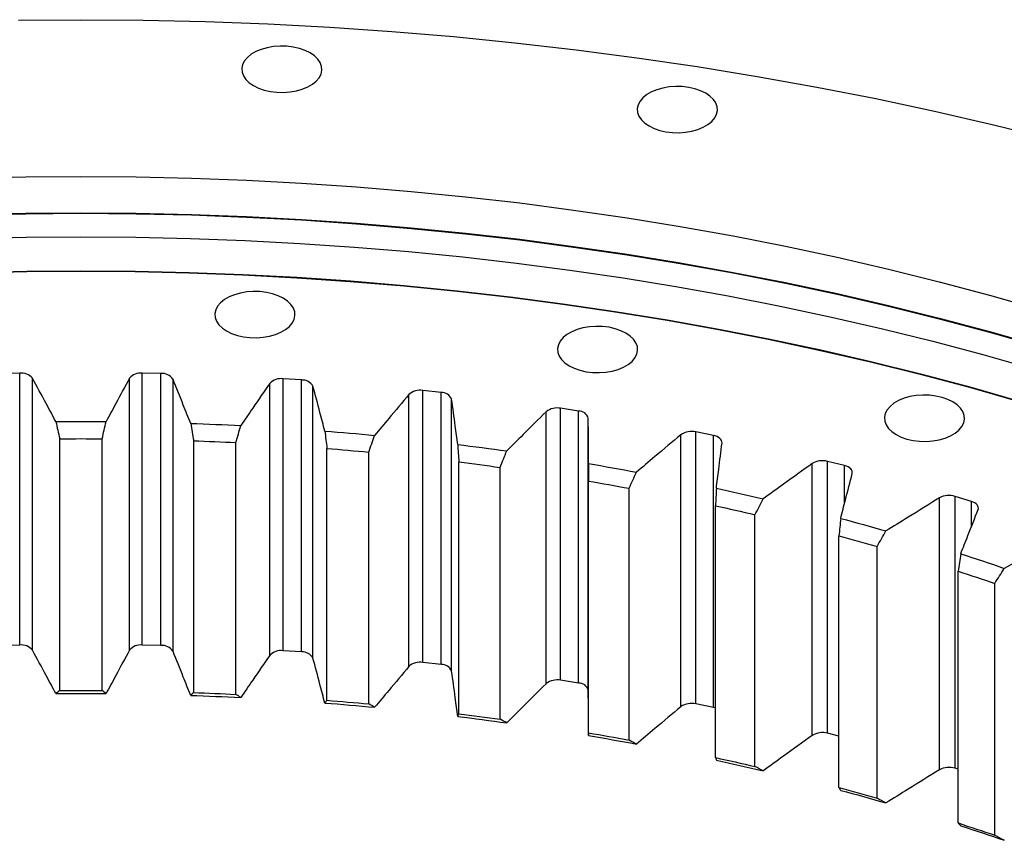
# Model space of a CAD drawing. Header units: millimetres. Extents: x 357 to 9064, y 12136 to 18804.
# Tile 14 of 16: x 6042 to 6361, y 15827 to 16093. Entities that reach past the tile are written whole.
import ezdxf

# ---------------------------------------------------------------- set-up
doc = ezdxf.new("R2010")
doc.units = ezdxf.units.MM
doc.header["$LTSCALE"] = 50

msp = doc.modelspace()

# ---------------------------------------------------------------- linework, layer by layer
at = {"color": 7, "linetype": 'Continuous', "lineweight": 25}
for p, q in [((6041.62, 15978.69), (6035.58, 15978.56)), ((6041.62, 15890.51), (6041.62, 15978.69)), ((6087.43, 15978.56), (6081.39, 15978.69)), ((6081.39, 15890.51), (6081.39, 15978.69)), ((6087.43, 15890.38), (6087.43, 15978.56)), ((6045.78, 15888.82), (6045.78, 15977.01)), ((6077.23, 15888.82), (6077.23, 15977.01)), ((6091.36, 15888.52), (6091.36, 15976.7)), ((6122.72, 15887.16), (6122.72, 15975.35)), ((6133.09, 15976.46), (6127.08, 15976.85)), ((6127.08, 15888.66), (6127.08, 15976.85)), ((6133.09, 15888.27), (6133.09, 15976.46)), ((6136.76, 15886.25), (6136.76, 15974.43)), ((6167.86, 15883.54), (6167.86, 15971.73)), ((6178.34, 15972.39), (6172.41, 15973.04)), ((6172.41, 15884.85), (6172.41, 15973.04)), ((6178.34, 15884.2), (6178.34, 15972.39)), ((6181.75, 15882.02), (6181.75, 15970.21)), ((6212.41, 15877.98), (6212.41, 15966.17)), ((6222.95, 15966.38), (6217.11, 15967.28)), ((6217.11, 15879.09), (6217.11, 15967.28)), ((6222.95, 15878.19), (6222.95, 15966.38)), ((6226.06, 15875.87), (6226.06, 15964.06)), ((6256.11, 15870.52), (6256.11, 15958.71)), ((6266.65, 15958.46), (6260.95, 15959.61)), ((6260.95, 15871.42), (6260.95, 15959.61)), ((6266.65, 15870.27), (6266.65, 15958.46)), ((6054.63, 15875.75), (6054.63, 15957.4)), ((6068.38, 15875.75), (6068.38, 15957.4)), ((6098.07, 15875.11), (6098.07, 15956.76)), ((6111.78, 15874.51), (6111.78, 15956.17)), ((6141.3, 15872.59), (6141.3, 15954.25)), ((6154.89, 15871.41), (6154.89, 15953.06)), ((6184.08, 15868.22), (6184.08, 15949.88)), ((6298.73, 15861.19), (6298.73, 15949.38)), ((6309.21, 15948.68), (6303.67, 15950.07)), ((6303.67, 15861.89), (6303.67, 15950.07)), ((6197.48, 15866.46), (6197.48, 15948.11)), ((6226.18, 15862.02), (6226.18, 15943.67)), ((6239.31, 15859.68), (6239.31, 15941.33)), ((6267.35, 15854.01), (6267.35, 15935.67)), ((6340.02, 15850.05), (6340.02, 15938.24)), ((6350.38, 15937.09), (6345.04, 15938.72)), ((6345.04, 15850.53), (6345.04, 15938.72)), ((6280.15, 15851.11), (6280.15, 15932.77)), ((6307.38, 15844.26), (6307.38, 15925.91)), ((6319.77, 15840.81), (6319.77, 15922.47)), ((6346.03, 15832.8), (6346.03, 15914.45)), ((6357.94, 15828.83), (6357.94, 15910.49)), ((6041.62, 15890.51), (6035.58, 15890.38)), ((6087.43, 15890.38), (6081.39, 15890.51)), ((6133.09, 15888.27), (6127.08, 15888.66)), ((6178.34, 15884.2), (6172.41, 15884.85)), ((6222.95, 15878.19), (6217.11, 15879.09)), ((6266.65, 15870.27), (6260.95, 15871.42)), ((6307.38, 15860.95), (6303.67, 15861.89)), ((6346.03, 15850.23), (6345.04, 15850.53))]:
    msp.add_line(p, q, dxfattribs=at)
at = {"color": 82, "linetype": 'Continuous', "lineweight": 25}
for p, q in [((6309.21, 15936.42), (6309.21, 15948.68)), ((6350.38, 15928.92), (6350.38, 15937.09))]:
    msp.add_line(p, q, dxfattribs=at)
at = {"color": 7, "linetype": 'Continuous', "lineweight": 25, "flags": 128}
for points in [[(6041.28, 16093.14), (6061.51, 16093.29), (6081.73, 16093.14), (6101.93, 16092.68), (6122.11, 16091.91), (6142.25, 16090.85), (6162.34, 16089.47), (6182.35, 16087.8), (6202.28, 16085.82), (6222.12, 16083.54), (6241.84, 16080.97), (6261.44, 16078.09), (6280.91, 16074.92), (6300.22, 16071.46), (6319.37, 16067.71), (6338.34, 16063.67), (6357.13, 16059.34), (6375.71, 16054.73)], [(6117.46, 16071.91), (6119.1, 16071.11), (6120.94, 16070.47), (6122.94, 16070.02), (6125.05, 16069.77), (6127.19, 16069.72), (6129.32, 16069.87), (6131.38, 16070.22), (6133.31, 16070.77), (6135.06, 16071.49), (6136.57, 16072.36), (6137.82, 16073.37), (6138.76, 16074.49), (6139.38, 16075.67), (6139.64, 16076.9), (6139.55, 16078.14), (6139.11, 16079.36), (6138.33, 16080.51), (6137.23, 16081.58), (6135.85, 16082.52), (6134.21, 16083.32), (6132.36, 16083.96), (6130.36, 16084.41), (6128.26, 16084.66), (6126.12, 16084.71), (6123.99, 16084.56), (6121.93, 16084.21), (6120, 16083.66), (6118.25, 16082.94), (6116.73, 16082.07), (6115.49, 16081.06), (6114.54, 16079.94), (6113.93, 16078.76), (6113.67, 16077.53), (6113.75, 16076.29), (6114.19, 16075.07), (6114.97, 16073.92), (6116.07, 16072.85), (6117.46, 16071.91)], [(6245.78, 16058.85), (6247.42, 16058.05), (6249.26, 16057.41), (6251.26, 16056.96), (6253.36, 16056.71), (6255.51, 16056.65), (6257.64, 16056.81), (6259.7, 16057.16), (6261.63, 16057.71), (6263.37, 16058.43), (6264.89, 16059.3), (6266.14, 16060.31), (6267.08, 16061.43), (6267.7, 16062.61), (6267.96, 16063.84), (6267.87, 16065.08), (6267.43, 16066.29), (6266.65, 16067.45), (6265.55, 16068.51), (6264.16, 16069.46), (6262.53, 16070.26), (6260.68, 16070.9), (6258.68, 16071.35), (6256.58, 16071.6), (6254.44, 16071.65), (6252.3, 16071.5), (6250.25, 16071.14), (6248.32, 16070.6), (6246.57, 16069.88), (6245.05, 16069), (6243.8, 16067.99), (6242.86, 16066.88), (6242.25, 16065.69), (6241.98, 16064.46), (6242.07, 16063.22), (6242.51, 16062.01), (6243.29, 16060.86), (6244.39, 16059.79), (6245.78, 16058.85)], [(6025.68, 16041.95), (6043.59, 16042.35), (6061.51, 16042.49), (6079.42, 16042.35), (6097.33, 16041.95), (6115.21, 16041.27), (6133.05, 16040.32), (6150.85, 16039.11), (6168.58, 16037.62), (6186.25, 16035.87), (6203.82, 16033.85), (6221.3, 16031.57), (6238.67, 16029.02), (6255.91, 16026.22), (6273.03, 16023.15), (6290, 16019.82), (6306.81, 16016.24), (6323.45, 16012.41), (6339.92, 16008.33), (6356.19, 16003.99), (6372.26, 15999.42)], [(6025.68, 16030.16), (6043.59, 16030.57), (6061.51, 16030.7), (6079.42, 16030.57), (6097.33, 16030.16), (6115.21, 16029.49), (6133.05, 16028.54), (6150.85, 16027.32), (6168.58, 16025.84), (6186.25, 16024.09), (6203.82, 16022.07), (6221.3, 16019.79), (6238.67, 16017.24), (6255.91, 16014.43), (6273.03, 16011.36), (6290, 16008.04), (6306.81, 16004.46), (6323.45, 16000.62), (6339.92, 15996.54), (6356.19, 15992.21), (6372.26, 15987.63)], [(6025.68, 16029.96), (6043.59, 16030.36), (6061.51, 16030.5), (6079.42, 16030.36), (6097.33, 16029.96), (6115.21, 16029.28), (6133.05, 16028.34), (6150.85, 16027.12), (6168.58, 16025.63), (6186.25, 16023.88), (6203.82, 16021.86), (6221.3, 16019.58), (6238.67, 16017.04), (6255.91, 16014.23), (6273.03, 16011.16), (6290, 16007.83), (6306.81, 16004.25), (6323.45, 16000.42), (6339.92, 15996.34), (6356.19, 15992.01), (6372.26, 15987.43)], [(6025.94, 16022.38), (6043.72, 16022.78), (6061.51, 16022.92), (6079.29, 16022.78), (6097.07, 16022.38), (6114.82, 16021.71), (6132.53, 16020.77), (6150.2, 16019.56), (6167.8, 16018.09), (6185.33, 16016.35), (6202.78, 16014.35), (6220.13, 16012.08), (6237.37, 16009.55), (6254.49, 16006.76), (6271.48, 16003.72), (6288.33, 16000.42), (6305.02, 15996.86), (6321.54, 15993.06), (6337.88, 15989.01), (6354.04, 15984.71), (6369.99, 15980.16)], [(6026.46, 16011.35), (6043.98, 16011.75), (6061.51, 16011.88), (6079.04, 16011.75), (6096.55, 16011.35), (6114.05, 16010.69), (6131.51, 16009.77), (6148.92, 16008.58), (6166.27, 16007.12), (6183.54, 16005.41), (6200.74, 16003.44), (6217.84, 16001.2), (6234.83, 15998.71), (6251.7, 15995.96), (6268.45, 15992.96), (6285.05, 15989.71), (6301.5, 15986.21), (6317.78, 15982.46), (6333.89, 15978.46), (6349.81, 15974.22), (6365.53, 15969.75)], [(6026.47, 16011.21), (6043.98, 16011.61), (6061.51, 16011.74), (6079.03, 16011.61), (6096.54, 16011.21), (6114.03, 16010.55), (6131.48, 16009.62), (6148.88, 16008.43), (6166.23, 16006.98), (6183.5, 16005.27), (6200.69, 16003.29), (6217.78, 16001.06), (6234.77, 15998.57), (6251.63, 15995.83), (6268.37, 15992.83), (6284.96, 15989.57), (6301.41, 15986.07), (6317.68, 15982.32), (6333.79, 15978.33), (6349.7, 15974.09), (6365.42, 15969.62)], [(6108.75, 15992.35), (6110.38, 15991.55), (6112.23, 15990.92), (6114.23, 15990.47), (6116.33, 15990.21), (6118.48, 15990.16), (6120.61, 15990.31), (6122.66, 15990.67), (6124.59, 15991.21), (6126.34, 15991.93), (6127.86, 15992.81), (6129.11, 15993.82), (6130.05, 15994.93), (6130.66, 15996.12), (6130.93, 15997.35), (6130.84, 15998.59), (6130.4, 15999.8), (6129.62, 16000.96), (6128.52, 16002.02), (6127.13, 16002.97), (6125.49, 16003.77), (6123.65, 16004.4), (6121.65, 16004.85), (6119.55, 16005.11), (6117.4, 16005.16), (6115.27, 16005), (6113.21, 16004.65), (6111.28, 16004.11), (6109.54, 16003.39), (6108.02, 16002.51), (6106.77, 16001.5), (6105.83, 16000.39), (6105.22, 15999.2), (6104.95, 15997.97), (6105.04, 15996.73), (6105.48, 15995.52), (6106.26, 15994.36), (6107.36, 15993.3), (6108.75, 15992.35)], [(6219.9, 15981.04), (6221.54, 15980.24), (6223.38, 15979.6), (6225.38, 15979.15), (6227.48, 15978.9), (6229.63, 15978.85), (6231.76, 15979), (6233.82, 15979.35), (6235.74, 15979.9), (6237.49, 15980.62), (6239.01, 15981.49), (6240.26, 15982.5), (6241.2, 15983.62), (6241.81, 15984.8), (6242.08, 15986.03), (6241.99, 15987.27), (6241.55, 15988.49), (6240.77, 15989.64), (6239.67, 15990.71), (6238.28, 15991.65), (6236.64, 15992.45), (6234.8, 15993.09), (6232.8, 15993.54), (6230.7, 15993.79), (6228.55, 15993.84), (6226.42, 15993.69), (6224.36, 15993.34), (6222.44, 15992.79), (6220.69, 15992.07), (6219.17, 15991.2), (6217.92, 15990.19), (6216.98, 15989.07), (6216.37, 15987.89), (6216.1, 15986.66), (6216.19, 15985.42), (6216.63, 15984.2), (6217.41, 15983.05), (6218.51, 15981.98), (6219.9, 15981.04)], [(6325.96, 15958.75), (6327.6, 15957.95), (6329.44, 15957.32), (6331.44, 15956.87), (6333.54, 15956.61), (6335.69, 15956.56), (6337.82, 15956.72), (6339.88, 15957.07), (6341.8, 15957.61), (6343.55, 15958.33), (6345.07, 15959.21), (6346.32, 15960.22), (6347.26, 15961.33), (6347.87, 15962.52), (6348.14, 15963.75), (6348.05, 15964.99), (6347.61, 15966.2), (6346.83, 15967.36), (6345.73, 15968.42), (6344.34, 15969.37), (6342.7, 15970.17), (6340.86, 15970.8), (6338.86, 15971.25), (6336.76, 15971.51), (6334.61, 15971.56), (6332.48, 15971.41), (6330.42, 15971.05), (6328.5, 15970.51), (6326.75, 15969.79), (6325.23, 15968.91), (6323.98, 15967.9), (6323.04, 15966.79), (6322.43, 15965.6), (6322.16, 15964.37), (6322.25, 15963.13), (6322.69, 15961.92), (6323.47, 15960.76), (6324.57, 15959.7), (6325.96, 15958.75)], [(6053.35, 15962.97), (6055.39, 15962.98), (6057.43, 15962.99), (6059.47, 15963), (6061.51, 15963), (6063.54, 15963), (6065.58, 15962.99), (6067.62, 15962.98), (6069.66, 15962.97)], [(6097.09, 15962.38), (6099.12, 15962.3), (6101.16, 15962.22), (6103.19, 15962.14), (6105.22, 15962.06), (6107.25, 15961.97), (6109.29, 15961.87), (6111.32, 15961.77), (6113.35, 15961.67)], [(6140.63, 15959.9), (6142.65, 15959.74), (6144.66, 15959.57), (6146.68, 15959.4), (6148.69, 15959.23), (6150.71, 15959.05), (6152.72, 15958.87), (6154.74, 15958.68), (6156.75, 15958.5)], [(6269.46, 15956.01), (6269.45, 15956.4), (6269.33, 15956.79), (6269.1, 15957.16), (6268.77, 15957.51), (6268.35, 15957.82), (6267.85, 15958.08), (6267.28, 15958.3), (6266.65, 15958.46)], [(6054.63, 15957.4), (6056.35, 15957.41), (6058.07, 15957.42), (6059.79, 15957.42), (6061.51, 15957.43), (6063.22, 15957.42), (6064.94, 15957.42), (6066.66, 15957.41), (6068.38, 15957.4)], [(6098.07, 15956.76), (6099.78, 15956.7), (6101.49, 15956.63), (6103.21, 15956.56), (6104.92, 15956.49), (6106.64, 15956.41), (6108.35, 15956.33), (6110.06, 15956.25), (6111.78, 15956.17)], [(6183.72, 15955.55), (6185.71, 15955.3), (6187.7, 15955.05), (6189.69, 15954.79), (6191.68, 15954.53), (6193.67, 15954.27), (6195.65, 15954), (6197.63, 15953.73), (6199.61, 15953.46)], [(6141.3, 15954.25), (6143, 15954.11), (6144.7, 15953.97), (6146.4, 15953.83), (6148.1, 15953.68), (6149.8, 15953.53), (6151.5, 15953.38), (6153.19, 15953.22), (6154.89, 15953.06)], [(6184.08, 15949.88), (6185.76, 15949.67), (6187.44, 15949.45), (6189.11, 15949.24), (6190.79, 15949.02), (6192.46, 15948.79), (6194.14, 15948.57), (6195.81, 15948.34), (6197.48, 15948.11)], [(6226.13, 15949.35), (6228.09, 15949.02), (6230.04, 15948.68), (6231.99, 15948.34), (6233.94, 15948), (6235.88, 15947.65), (6237.83, 15947.3), (6239.77, 15946.94), (6241.71, 15946.58)], [(6311.69, 15946.11), (6311.73, 15946.51), (6311.66, 15946.9), (6311.48, 15947.28), (6311.2, 15947.64), (6310.82, 15947.96), (6310.35, 15948.25), (6309.81, 15948.49), (6309.21, 15948.68)], [(6226.18, 15943.67), (6227.82, 15943.39), (6229.47, 15943.1), (6231.11, 15942.82), (6232.76, 15942.52), (6234.4, 15942.23), (6236.04, 15941.93), (6237.68, 15941.63), (6239.31, 15941.33)], [(6267.62, 15941.34), (6269.53, 15940.93), (6271.43, 15940.51), (6273.33, 15940.08), (6275.23, 15939.66), (6277.13, 15939.22), (6279.02, 15938.79), (6280.91, 15938.35), (6282.8, 15937.91)], [(6267.35, 15935.67), (6268.96, 15935.32), (6270.56, 15934.96), (6272.17, 15934.6), (6273.77, 15934.24), (6275.37, 15933.88), (6276.96, 15933.51), (6278.56, 15933.14), (6280.15, 15932.77)], [(6352.52, 15934.42), (6352.61, 15934.81), (6352.59, 15935.21), (6352.46, 15935.59), (6352.23, 15935.96), (6351.89, 15936.31), (6351.46, 15936.61), (6350.95, 15936.87), (6350.38, 15937.09)], [(6307.96, 15931.57), (6309.81, 15931.07), (6311.65, 15930.57), (6313.49, 15930.07), (6315.33, 15929.56), (6317.16, 15929.04), (6318.99, 15928.53), (6320.82, 15928.01), (6322.65, 15927.49)], [(6307.38, 15925.91), (6308.94, 15925.49), (6310.49, 15925.07), (6312.04, 15924.64), (6313.59, 15924.21), (6315.14, 15923.78), (6316.68, 15923.34), (6318.23, 15922.91), (6319.77, 15922.47)], [(6346.92, 15920.08), (6348.69, 15919.5), (6350.47, 15918.93), (6352.24, 15918.34), (6354.01, 15917.76), (6355.77, 15917.17), (6357.53, 15916.57), (6359.28, 15915.98), (6361.04, 15915.38)], [(6346.03, 15914.45), (6347.53, 15913.97), (6349.02, 15913.48), (6350.52, 15912.99), (6352.01, 15912.49), (6353.49, 15911.99), (6354.98, 15911.49), (6356.46, 15910.99), (6357.94, 15910.49)], [(6054.63, 15875.75), (6056.35, 15875.76), (6058.07, 15875.77), (6059.79, 15875.77), (6061.51, 15875.77), (6063.22, 15875.77), (6064.94, 15875.77), (6066.66, 15875.76), (6068.38, 15875.75)], [(6098.07, 15875.11), (6099.78, 15875.04), (6101.49, 15874.98), (6103.21, 15874.91), (6104.92, 15874.83), (6106.64, 15874.76), (6108.35, 15874.68), (6110.06, 15874.6), (6111.78, 15874.51)], [(6053.35, 15874.78), (6055.39, 15874.8), (6057.43, 15874.81), (6059.47, 15874.81), (6061.51, 15874.81), (6063.54, 15874.81), (6065.58, 15874.81), (6067.62, 15874.8), (6069.66, 15874.78)], [(6097.09, 15874.19), (6099.12, 15874.12), (6101.16, 15874.04), (6103.19, 15873.96), (6105.22, 15873.87), (6107.25, 15873.78), (6109.29, 15873.69), (6111.32, 15873.59), (6113.35, 15873.49)], [(6140.63, 15871.71), (6142.65, 15871.55), (6144.66, 15871.39), (6146.68, 15871.22), (6148.69, 15871.04), (6150.71, 15870.87), (6152.72, 15870.68), (6154.74, 15870.5), (6156.75, 15870.31)], [(6141.3, 15872.59), (6143, 15872.46), (6144.7, 15872.32), (6146.4, 15872.17), (6148.1, 15872.03), (6149.8, 15871.88), (6151.5, 15871.72), (6153.19, 15871.57), (6154.89, 15871.41)], [(6267.35, 15870.09), (6267.28, 15870.11), (6266.65, 15870.27)], [(6183.72, 15867.36), (6185.71, 15867.11), (6187.7, 15866.86), (6189.69, 15866.61), (6191.68, 15866.35), (6193.67, 15866.08), (6195.65, 15865.82), (6197.63, 15865.54), (6199.61, 15865.27)], [(6184.08, 15868.22), (6185.76, 15868.01), (6187.44, 15867.8), (6189.11, 15867.58), (6190.79, 15867.36), (6192.46, 15867.14), (6194.14, 15866.92), (6195.81, 15866.69), (6197.48, 15866.46)], [(6226.13, 15861.17), (6228.09, 15860.83), (6230.04, 15860.5), (6231.99, 15860.16), (6233.94, 15859.81), (6235.88, 15859.46), (6237.83, 15859.11), (6239.77, 15858.75), (6241.71, 15858.39)], [(6226.18, 15862.02), (6227.82, 15861.74), (6229.47, 15861.45), (6231.11, 15861.16), (6232.76, 15860.87), (6234.4, 15860.58), (6236.04, 15860.28), (6237.68, 15859.98), (6239.31, 15859.68)], [(6267.35, 15854.01), (6268.96, 15853.66), (6270.56, 15853.31), (6272.17, 15852.95), (6273.77, 15852.59), (6275.37, 15852.22), (6276.96, 15851.86), (6278.56, 15851.49), (6280.15, 15851.11)], [(6267.62, 15853.16), (6269.53, 15852.74), (6271.43, 15852.32), (6273.33, 15851.9), (6275.23, 15851.47), (6277.13, 15851.04), (6279.02, 15850.6), (6280.91, 15850.16), (6282.8, 15849.72)], [(6307.38, 15844.26), (6308.94, 15843.84), (6310.49, 15843.41), (6312.04, 15842.99), (6313.59, 15842.56), (6315.14, 15842.12), (6316.68, 15841.69), (6318.23, 15841.25), (6319.77, 15840.81)], [(6307.96, 15843.38), (6309.81, 15842.89), (6311.65, 15842.38), (6313.49, 15841.88), (6315.33, 15841.37), (6317.16, 15840.86), (6318.99, 15840.34), (6320.82, 15839.82), (6322.65, 15839.3)], [(6346.03, 15832.8), (6347.53, 15832.31), (6349.02, 15831.82), (6350.52, 15831.33), (6352.01, 15830.84), (6353.49, 15830.34), (6354.98, 15829.84), (6356.46, 15829.34), (6357.94, 15828.83)], [(6346.92, 15831.89), (6348.69, 15831.32), (6350.47, 15830.74), (6352.24, 15830.16), (6354.01, 15829.57), (6355.77, 15828.98), (6357.53, 15828.39), (6359.28, 15827.79), (6361.04, 15827.19)]]:
    msp.add_lwpolyline(points, dxfattribs=at)
at = {"color": 7, "linetype": 'Continuous', "lineweight": 25}
for centre, radius, start, end in [((6042.16, 15974.04), 4.68, 39.2797, 96.5572), ((6080.85, 15974.04), 4.68, 83.4428, 140.7203), ((6087.81, 15974.3), 4.28, 34.1568, 95.1305), ((6126.37, 15971.83), 5.07, 81.9298, 136.0664), ((6133.34, 15972.57), 3.89, 28.5135, 93.7713), ((6171.49, 15967.67), 5.45, 80.319, 131.8297), ((6178.5, 15968.87), 3.52, 22.3038, 92.4481), ((6215.97, 15961.6), 5.79, 78.6028, 127.9612), ((6223.01, 15963.21), 3.17, 15.4951, 91.1097), ((6259.56, 15953.68), 6.09, 76.7746, 124.4164), ((6302.01, 15943.95), 6.34, 74.8278, 121.1556), ((6343.1, 15932.48), 6.53, 72.7539, 118.1444), ((6042.16, 15885.86), 4.68, 39.2797, 96.5572), ((6080.85, 15885.86), 4.68, 83.4428, 140.7203), ((6087.81, 15886.11), 4.28, 34.1568, 95.1305), ((6126.37, 15883.64), 5.07, 81.9298, 136.0664), ((6133.34, 15884.39), 3.89, 28.5135, 93.7713), ((6171.49, 15879.48), 5.45, 80.319, 131.8297), ((6178.5, 15880.69), 3.52, 22.3038, 92.4481), ((6215.97, 15873.42), 5.79, 78.6028, 127.9612), ((6223.01, 15875.02), 3.17, 15.4951, 91.1097), ((6259.56, 15865.5), 6.09, 76.7746, 124.4164), ((6302.01, 15855.77), 6.34, 74.8278, 121.1556), ((6343.1, 15844.29), 6.53, 72.7539, 118.1444)]:
    msp.add_arc(centre, radius, start, end, dxfattribs=at)
for points, knots in [([(6053.35, 15962.97), (6052.31, 15964.88), (6049.78, 15969.59), (6047.25, 15974.34), (6045.78, 15977.01)], [0.1292262, 0.1292262, 0.1292262, 0.1292262, 0.3809771, 0.7350381, 0.7350381, 0.7350381, 0.7350381]), ([(6077.23, 15977.01), (6075.76, 15974.34), (6073.23, 15969.59), (6070.7, 15964.88), (6069.66, 15962.97)], [0.0269161, 0.0269161, 0.0269161, 0.0269161, 0.3809771, 0.6327281, 0.6327281, 0.6327281, 0.6327281]), ([(6097.09, 15962.38), (6096.29, 15964.32), (6094.38, 15969.13), (6092.48, 15973.98), (6091.36, 15976.7)], [0.1292262, 0.1292262, 0.1292262, 0.1292262, 0.3809771, 0.7350381, 0.7350381, 0.7350381, 0.7350381]), ([(6122.72, 15975.35), (6120.9, 15972.75), (6117.77, 15968.12), (6114.64, 15963.53), (6113.35, 15961.67)], [0.0269161, 0.0269161, 0.0269161, 0.0269161, 0.3809771, 0.6327281, 0.6327281, 0.6327281, 0.6327281]), ([(6140.63, 15959.9), (6140.08, 15961.88), (6138.8, 15966.75), (6137.53, 15971.66), (6136.76, 15974.43)], [0.1292262, 0.1292262, 0.1292262, 0.1292262, 0.3809771, 0.7350381, 0.7350381, 0.7350381, 0.7350381]), ([(6167.86, 15971.73), (6165.71, 15969.21), (6161.99, 15964.73), (6158.28, 15960.29), (6156.75, 15958.5)], [0.0269161, 0.0269161, 0.0269161, 0.0269161, 0.3809771, 0.6327281, 0.6327281, 0.6327281, 0.6327281]), ([(6183.72, 15955.55), (6183.44, 15957.54), (6182.79, 15962.46), (6182.16, 15967.42), (6181.75, 15970.21)], [0.1292262, 0.1292262, 0.1292262, 0.1292262, 0.3809771, 0.7350381, 0.7350381, 0.7350381, 0.7350381]), ([(6212.41, 15966.17), (6209.94, 15963.75), (6205.65, 15959.45), (6201.37, 15955.18), (6199.61, 15953.46)], [0.0269161, 0.0269161, 0.0269161, 0.0269161, 0.3809771, 0.6327281, 0.6327281, 0.6327281, 0.6327281]), ([(6226.13, 15949.35), (6226.1, 15951.36), (6226.1, 15956.29), (6226.11, 15961.25), (6226.06, 15964.06)], [0.1292262, 0.1292262, 0.1292262, 0.1292262, 0.3809771, 0.7350381, 0.7350381, 0.7350381, 0.7350381]), ([(6256.11, 15958.71), (6253.34, 15956.4), (6248.5, 15952.3), (6243.68, 15948.22), (6241.71, 15946.58)], [0.0269161, 0.0269161, 0.0269161, 0.0269161, 0.3809771, 0.6327281, 0.6327281, 0.6327281, 0.6327281]), ([(6267.62, 15941.34), (6267.85, 15943.34), (6268.48, 15948.26), (6269.14, 15953.21), (6269.46, 15956.01)], [0.1292262, 0.1292262, 0.1292262, 0.1292262, 0.3809771, 0.7350381, 0.7350381, 0.7350381, 0.7350381]), ([(6298.73, 15949.38), (6295.67, 15947.2), (6290.31, 15943.31), (6284.98, 15939.46), (6282.8, 15937.91)], [0.0269161, 0.0269161, 0.0269161, 0.0269161, 0.3809771, 0.6327281, 0.6327281, 0.6327281, 0.6327281]), ([(6307.96, 15931.57), (6308.45, 15933.55), (6309.71, 15938.43), (6311.01, 15943.34), (6311.69, 15946.11)], [0.1292262, 0.1292262, 0.1292262, 0.1292262, 0.3809771, 0.7350381, 0.7350381, 0.7350381, 0.7350381]), ([(6340.02, 15938.24), (6336.69, 15936.2), (6330.84, 15932.55), (6325.02, 15928.94), (6322.65, 15927.49)], [0.0269161, 0.0269161, 0.0269161, 0.0269161, 0.3809771, 0.6327281, 0.6327281, 0.6327281, 0.6327281]), ([(6346.92, 15920.08), (6347.66, 15922.04), (6349.56, 15926.84), (6351.48, 15931.69), (6352.52, 15934.42)], [0.1292262, 0.1292262, 0.1292262, 0.1292262, 0.3809771, 0.7350381, 0.7350381, 0.7350381, 0.7350381]), ([(6379.75, 15925.35), (6376.16, 15923.46), (6369.86, 15920.08), (6363.6, 15916.73), (6361.04, 15915.38)], [0.0269161, 0.0269161, 0.0269161, 0.0269161, 0.3809771, 0.6327281, 0.6327281, 0.6327281, 0.6327281]), ([(6053.35, 15874.78), (6052.31, 15876.69), (6049.78, 15881.4), (6047.25, 15886.15), (6045.78, 15888.82)], [0.1292262, 0.1292262, 0.1292262, 0.1292262, 0.3809771, 0.7350381, 0.7350381, 0.7350381, 0.7350381]), ([(6077.23, 15888.82), (6075.76, 15886.15), (6073.23, 15881.4), (6070.7, 15876.69), (6069.66, 15874.78)], [0.0269161, 0.0269161, 0.0269161, 0.0269161, 0.3809771, 0.6327281, 0.6327281, 0.6327281, 0.6327281]), ([(6097.09, 15874.19), (6096.29, 15876.14), (6094.38, 15880.94), (6092.48, 15885.79), (6091.36, 15888.52)], [0.1292262, 0.1292262, 0.1292262, 0.1292262, 0.3809771, 0.7350381, 0.7350381, 0.7350381, 0.7350381]), ([(6122.72, 15887.16), (6120.9, 15884.56), (6117.77, 15879.93), (6114.64, 15875.34), (6113.35, 15873.49)], [0.0269161, 0.0269161, 0.0269161, 0.0269161, 0.3809771, 0.6327281, 0.6327281, 0.6327281, 0.6327281]), ([(6140.63, 15871.71), (6140.08, 15873.69), (6138.8, 15878.56), (6137.53, 15883.48), (6136.76, 15886.25)], [0.1292262, 0.1292262, 0.1292262, 0.1292262, 0.3809771, 0.7350381, 0.7350381, 0.7350381, 0.7350381]), ([(6167.86, 15883.54), (6165.71, 15881.03), (6161.99, 15876.55), (6158.28, 15872.11), (6156.75, 15870.31)], [0.0269161, 0.0269161, 0.0269161, 0.0269161, 0.3809771, 0.6327281, 0.6327281, 0.6327281, 0.6327281]), ([(6183.72, 15867.36), (6183.44, 15869.36), (6182.79, 15874.28), (6182.16, 15879.23), (6181.75, 15882.02)], [0.1292262, 0.1292262, 0.1292262, 0.1292262, 0.3809771, 0.7350381, 0.7350381, 0.7350381, 0.7350381]), ([(6212.41, 15877.98), (6209.94, 15875.57), (6205.65, 15871.26), (6201.37, 15866.99), (6199.61, 15865.27)], [0.0269161, 0.0269161, 0.0269161, 0.0269161, 0.3809771, 0.6327281, 0.6327281, 0.6327281, 0.6327281]), ([(6226.13, 15861.17), (6226.1, 15863.17), (6226.1, 15868.1), (6226.11, 15873.07), (6226.06, 15875.87)], [0.1292262, 0.1292262, 0.1292262, 0.1292262, 0.3809771, 0.7350381, 0.7350381, 0.7350381, 0.7350381]), ([(6256.11, 15870.52), (6253.34, 15868.22), (6248.5, 15864.11), (6243.68, 15860.04), (6241.71, 15858.39)], [0.0269161, 0.0269161, 0.0269161, 0.0269161, 0.3809771, 0.6327281, 0.6327281, 0.6327281, 0.6327281]), ([(6298.73, 15861.19), (6295.67, 15859.02), (6290.31, 15855.13), (6284.98, 15851.28), (6282.8, 15849.72)], [0.0269161, 0.0269161, 0.0269161, 0.0269161, 0.3809771, 0.6327281, 0.6327281, 0.6327281, 0.6327281]), ([(6340.02, 15850.05), (6336.69, 15848.01), (6330.84, 15844.37), (6325.02, 15840.76), (6322.65, 15839.3)], [0.0269161, 0.0269161, 0.0269161, 0.0269161, 0.3809771, 0.6327281, 0.6327281, 0.6327281, 0.6327281])]:
    msp.add_open_spline(points, degree=3, knots=knots, dxfattribs=at)
for points in [[(6053.35, 15962.97), (6053.78, 15961.11), (6054.2, 15959.26), (6054.63, 15957.4)], [(6068.38, 15957.4), (6068.81, 15959.26), (6069.24, 15961.11), (6069.66, 15962.97)], [(6097.09, 15962.38), (6097.41, 15960.5), (6097.73, 15958.63), (6098.07, 15956.76)], [(6111.78, 15956.17), (6112.3, 15958), (6112.83, 15959.84), (6113.35, 15961.67)], [(6140.63, 15959.9), (6140.84, 15958.01), (6141.07, 15956.13), (6141.3, 15954.25)], [(6154.89, 15953.06), (6155.51, 15954.87), (6156.13, 15956.68), (6156.75, 15958.5)], [(6183.72, 15955.55), (6183.84, 15953.66), (6183.95, 15951.77), (6184.08, 15949.88)], [(6197.48, 15948.11), (6198.2, 15949.89), (6198.91, 15951.67), (6199.61, 15953.46)], [(6226.13, 15949.35), (6226.14, 15947.46), (6226.16, 15945.57), (6226.18, 15943.67)], [(6239.31, 15941.33), (6240.12, 15943.08), (6240.92, 15944.83), (6241.71, 15946.58)], [(6267.62, 15941.34), (6267.53, 15939.45), (6267.44, 15937.56), (6267.35, 15935.67)], [(6280.15, 15932.77), (6281.04, 15934.48), (6281.92, 15936.19), (6282.8, 15937.91)], [(6307.96, 15931.57), (6307.76, 15929.68), (6307.57, 15927.8), (6307.38, 15925.91)], [(6319.77, 15922.47), (6320.73, 15924.14), (6321.69, 15925.81), (6322.65, 15927.49)], [(6346.92, 15920.08), (6346.62, 15918.21), (6346.32, 15916.33), (6346.03, 15914.45)], [(6357.94, 15910.49), (6358.97, 15912.11), (6360.01, 15913.74), (6361.04, 15915.38)], [(6054.63, 15875.75), (6054.2, 15875.43), (6053.78, 15875.1), (6053.35, 15874.78)], [(6069.66, 15874.78), (6069.24, 15875.1), (6068.81, 15875.43), (6068.38, 15875.75)], [(6098.07, 15875.11), (6097.73, 15874.8), (6097.41, 15874.5), (6097.09, 15874.19)], [(6113.35, 15873.49), (6112.83, 15873.83), (6112.3, 15874.17), (6111.78, 15874.51)], [(6141.3, 15872.59), (6141.07, 15872.3), (6140.84, 15872.01), (6140.63, 15871.71)], [(6156.75, 15870.31), (6156.13, 15870.68), (6155.51, 15871.04), (6154.89, 15871.41)], [(6184.08, 15868.22), (6183.95, 15867.94), (6183.84, 15867.65), (6183.72, 15867.36)], [(6199.61, 15865.27), (6198.91, 15865.66), (6198.2, 15866.06), (6197.48, 15866.46)], [(6226.18, 15862.02), (6226.16, 15861.74), (6226.14, 15861.45), (6226.13, 15861.17)], [(6241.71, 15858.39), (6240.92, 15858.82), (6240.12, 15859.25), (6239.31, 15859.68)], [(6267.35, 15854.01), (6267.44, 15853.73), (6267.53, 15853.45), (6267.62, 15853.16)], [(6282.8, 15849.72), (6281.92, 15850.18), (6281.04, 15850.65), (6280.15, 15851.11)], [(6307.38, 15844.26), (6307.57, 15843.97), (6307.76, 15843.68), (6307.96, 15843.38)], [(6322.65, 15839.3), (6321.69, 15839.8), (6320.73, 15840.31), (6319.77, 15840.81)], [(6346.03, 15832.8), (6346.32, 15832.5), (6346.62, 15832.2), (6346.92, 15831.89)], [(6361.04, 15827.19), (6360.01, 15827.74), (6358.97, 15828.28), (6357.94, 15828.83)]]:
    msp.add_open_spline(points, degree=3, dxfattribs=at)

doc.saveas('drawing.dxf')
